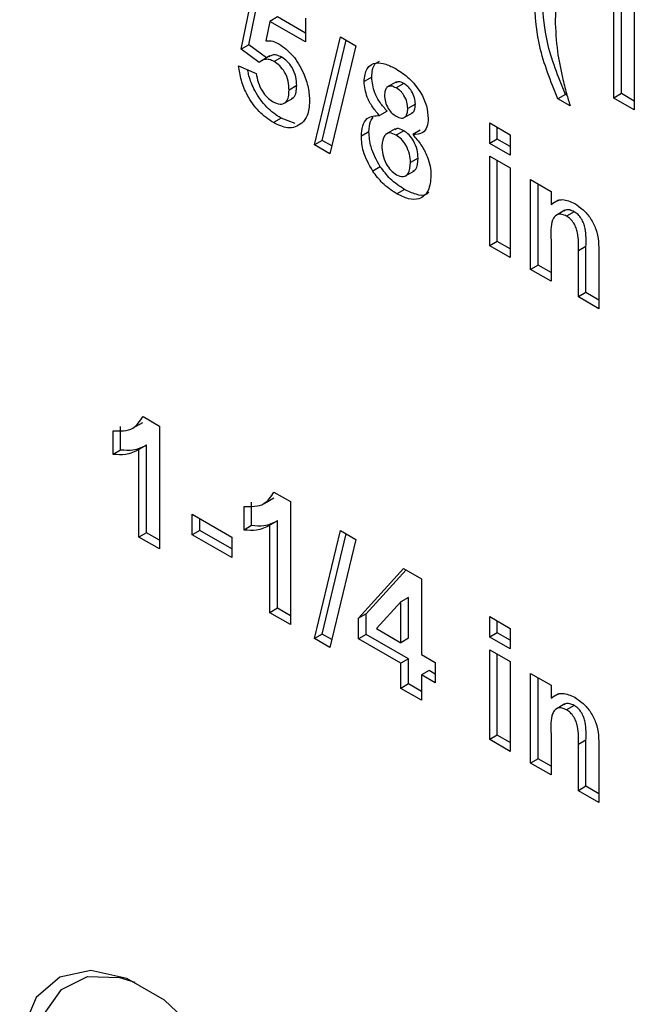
# Model space of a CAD drawing. Header units: inches. Extents: x 0.3 to 33.8, y 0.2 to 21.7.
# Tile 193 of 209: x 31.382 to 31.497, y 13.418 to 13.601. Entities that reach past the tile are written whole.
import ezdxf

# ---------------------------------------------------------------- set-up
doc = ezdxf.new("R2010")
doc.units = ezdxf.units.IN
doc.header["$MEASUREMENT"] = 0

msp = doc.modelspace()

# ---------------------------------------------------------------- linework, layer by layer
at = {"color": 7, "linetype": 'Continuous', "lineweight": 25}
for p, q in [((31.42365, 13.5959), (31.42593, 13.60723)), ((31.42506, 13.59672), (31.42705, 13.60658)), ((31.49675, 13.60747), (31.49675, 13.5846)), ((31.49295, 13.5868), (31.49295, 13.60308)), ((31.49436, 13.58762), (31.49436, 13.6039)), ((31.42898, 13.60107), (31.42821, 13.59744)), ((31.4304, 13.60189), (31.42898, 13.60107)), ((31.43558, 13.59727), (31.42898, 13.60107)), ((31.43558, 13.5989), (31.4304, 13.60189)), ((31.43558, 13.60166), (31.43558, 13.59727)), ((31.43728, 13.57811), (31.4421, 13.59819)), ((31.43869, 13.57893), (31.44317, 13.59757)), ((31.4421, 13.59819), (31.44497, 13.59653)), ((31.42506, 13.59672), (31.42365, 13.5959)), ((31.42697, 13.59344), (31.42365, 13.5959)), ((31.42834, 13.59429), (31.42506, 13.59672)), ((31.44497, 13.59653), (31.44015, 13.57645)), ((31.42897, 13.59465), (31.4272, 13.59363)), ((31.43116, 13.59441), (31.42975, 13.5936)), ((31.42314, 13.59281), (31.42644, 13.5914)), ((31.44791, 13.59068), (31.44649, 13.58987)), ((31.43395, 13.58911), (31.43253, 13.58829)), ((31.45252, 13.58982), (31.45075, 13.5888)), ((31.4539, 13.5895), (31.45248, 13.58868)), ((31.43151, 13.58578), (31.43328, 13.5868)), ((31.48395, 13.58747), (31.48254, 13.58665)), ((31.48482, 13.58534), (31.48254, 13.58665)), ((31.48425, 13.5873), (31.48395, 13.58747)), ((31.49436, 13.58762), (31.49295, 13.5868)), ((31.49675, 13.5846), (31.49295, 13.5868)), ((31.49675, 13.58624), (31.49436, 13.58762)), ((31.45077, 13.58439), (31.44935, 13.58357)), ((31.45603, 13.58566), (31.45462, 13.58485)), ((31.43104, 13.58305), (31.42962, 13.58224)), ((31.43368, 13.58207), (31.43104, 13.58305)), ((31.45382, 13.5831), (31.45559, 13.58412)), ((31.4523, 13.58108), (31.45053, 13.58006)), ((31.45387, 13.58072), (31.45245, 13.5799)), ((31.45695, 13.58082), (31.45554, 13.58)), ((31.46985, 13.58217), (31.47365, 13.57997)), ((31.46985, 13.57836), (31.46985, 13.58217)), ((31.47126, 13.57918), (31.47126, 13.58136)), ((31.43869, 13.57893), (31.43728, 13.57811)), ((31.44049, 13.57789), (31.43869, 13.57893)), ((31.4474, 13.58054), (31.44599, 13.57972)), ((31.47126, 13.57918), (31.46985, 13.57836)), ((31.47365, 13.5778), (31.47126, 13.57918)), ((31.47365, 13.57997), (31.47365, 13.57616)), ((31.44015, 13.57645), (31.43728, 13.57811)), ((31.47365, 13.57616), (31.46985, 13.57836)), ((31.45654, 13.57563), (31.45512, 13.57481)), ((31.46985, 13.57602), (31.47365, 13.57382)), ((31.46985, 13.55931), (31.46985, 13.57602)), ((31.47126, 13.56013), (31.47126, 13.5752)), ((31.44951, 13.57402), (31.4481, 13.57321)), ((31.47365, 13.57382), (31.47365, 13.55711)), ((31.45407, 13.57224), (31.45584, 13.57327)), ((31.47746, 13.57162), (31.48127, 13.56942)), ((31.47746, 13.55491), (31.47746, 13.57162)), ((31.45398, 13.56981), (31.45257, 13.56899)), ((31.47888, 13.55573), (31.47888, 13.57081)), ((31.48127, 13.56942), (31.48127, 13.56701)), ((31.48268, 13.56783), (31.48127, 13.56701)), ((31.48384, 13.56593), (31.48207, 13.56491)), ((31.48558, 13.56564), (31.48417, 13.56482)), ((31.47126, 13.56013), (31.46985, 13.55931)), ((31.47365, 13.55711), (31.46985, 13.55931)), ((31.47365, 13.55874), (31.47126, 13.56013)), ((31.48127, 13.56032), (31.48127, 13.55272)), ((31.48776, 13.55918), (31.48635, 13.55836)), ((31.48776, 13.5506), (31.48776, 13.55918)), ((31.48635, 13.54979), (31.48635, 13.55836)), ((31.49015, 13.55792), (31.49015, 13.54759)), ((31.47888, 13.55573), (31.47746, 13.55491)), ((31.48127, 13.55435), (31.47888, 13.55573)), ((31.48127, 13.55272), (31.47746, 13.55491)), ((31.48776, 13.5506), (31.48635, 13.54979)), ((31.49015, 13.54759), (31.48635, 13.54979)), ((31.49015, 13.54922), (31.48776, 13.5506)), ((31.40356, 13.52544), (31.40533, 13.52646)), ((31.40537, 13.52754), (31.40842, 13.52577)), ((31.40842, 13.52577), (31.40842, 13.50291)), ((31.39979, 13.5205), (31.39979, 13.52489)), ((31.4012, 13.52131), (31.4012, 13.52571)), ((31.40603, 13.5222), (31.40461, 13.52139)), ((31.40603, 13.50592), (31.40603, 13.5222)), ((31.4012, 13.52131), (31.39979, 13.5205)), ((31.40461, 13.50511), (31.40461, 13.52139)), ((31.42973, 13.51347), (31.43279, 13.51171)), ((31.42557, 13.50725), (31.42557, 13.51164)), ((31.42793, 13.51137), (31.4297, 13.51239)), ((31.43279, 13.51171), (31.43279, 13.48884)), ((31.41451, 13.50936), (31.42187, 13.50511)), ((31.41451, 13.50555), (31.41451, 13.50936)), ((31.42416, 13.50643), (31.42416, 13.51083)), ((31.41593, 13.50637), (31.41593, 13.50854)), ((31.43039, 13.50813), (31.42898, 13.50732)), ((31.43039, 13.49186), (31.43039, 13.50813)), ((31.40603, 13.50592), (31.40461, 13.50511)), ((31.40842, 13.50454), (31.40603, 13.50592)), ((31.41593, 13.50637), (31.41451, 13.50555)), ((31.42187, 13.50293), (31.41593, 13.50637)), ((31.42557, 13.50725), (31.42416, 13.50643)), ((31.42898, 13.49104), (31.42898, 13.50732)), ((31.43728, 13.48625), (31.4421, 13.50633)), ((31.43869, 13.48707), (31.44317, 13.50571)), ((31.4421, 13.50633), (31.44497, 13.50467)), ((31.40842, 13.50291), (31.40461, 13.50511)), ((31.42187, 13.5013), (31.41451, 13.50555)), ((31.42187, 13.50511), (31.42187, 13.5013)), ((31.44497, 13.50467), (31.44015, 13.48459)), ((31.44548, 13.49), (31.45385, 13.49925)), ((31.44689, 13.49082), (31.4543, 13.499)), ((31.45385, 13.49925), (31.45716, 13.49735)), ((31.45716, 13.49735), (31.45716, 13.48328)), ((31.45335, 13.49309), (31.44882, 13.48809)), ((31.45476, 13.4939), (31.45335, 13.49309)), ((31.45335, 13.48547), (31.45335, 13.49309)), ((31.45476, 13.48629), (31.45476, 13.4939)), ((31.43039, 13.49186), (31.42898, 13.49104)), ((31.43279, 13.48884), (31.42898, 13.49104)), ((31.43279, 13.49048), (31.43039, 13.49186)), ((31.44689, 13.49082), (31.44548, 13.49)), ((31.44548, 13.48621), (31.44548, 13.49)), ((31.44689, 13.48702), (31.44689, 13.49082)), ((31.46985, 13.49031), (31.47365, 13.48811)), ((31.46985, 13.4865), (31.46985, 13.49031)), ((31.47126, 13.48732), (31.47126, 13.4895)), ((31.44882, 13.48809), (31.45335, 13.48547)), ((31.47126, 13.48732), (31.46985, 13.4865)), ((31.47365, 13.48594), (31.47126, 13.48732)), ((31.47365, 13.48811), (31.47365, 13.4843)), ((31.43869, 13.48707), (31.43728, 13.48625)), ((31.44015, 13.48459), (31.43728, 13.48625)), ((31.44049, 13.48603), (31.43869, 13.48707)), ((31.44689, 13.48702), (31.44548, 13.48621)), ((31.45335, 13.48166), (31.44548, 13.48621)), ((31.45476, 13.48248), (31.44689, 13.48702)), ((31.45476, 13.48629), (31.45335, 13.48547)), ((31.47365, 13.4843), (31.46985, 13.4865)), ((31.46985, 13.48416), (31.47365, 13.48196)), ((31.46985, 13.46745), (31.46985, 13.48416)), ((31.45476, 13.48248), (31.45335, 13.48166)), ((31.45476, 13.47779), (31.45476, 13.48248)), ((31.45716, 13.48328), (31.45969, 13.48181)), ((31.45969, 13.48181), (31.45969, 13.478)), ((31.47126, 13.46827), (31.47126, 13.48334)), ((31.47365, 13.48196), (31.47365, 13.46525)), ((31.45335, 13.47697), (31.45335, 13.48166)), ((31.45857, 13.48028), (31.45716, 13.47947)), ((31.45969, 13.47963), (31.45857, 13.48028)), ((31.45969, 13.478), (31.45716, 13.47947)), ((31.45716, 13.47947), (31.45716, 13.47478)), ((31.47746, 13.47976), (31.48127, 13.47756)), ((31.47746, 13.46305), (31.47746, 13.47976)), ((31.47888, 13.46387), (31.47888, 13.47894)), ((31.45476, 13.47779), (31.45335, 13.47697)), ((31.45716, 13.47478), (31.45335, 13.47697)), ((31.45716, 13.47641), (31.45476, 13.47779)), ((31.48127, 13.47756), (31.48127, 13.47515)), ((31.48268, 13.47597), (31.48127, 13.47515)), ((31.48384, 13.47407), (31.48207, 13.47305)), ((31.48558, 13.47377), (31.48417, 13.47296)), ((31.47126, 13.46827), (31.46985, 13.46745)), ((31.47365, 13.46525), (31.46985, 13.46745)), ((31.47365, 13.46688), (31.47126, 13.46827)), ((31.48127, 13.46846), (31.48127, 13.46085)), ((31.48776, 13.46731), (31.48635, 13.4665)), ((31.48776, 13.45874), (31.48776, 13.46731)), ((31.48635, 13.45792), (31.48635, 13.4665)), ((31.49015, 13.46606), (31.49015, 13.45573)), ((31.47888, 13.46387), (31.47746, 13.46305)), ((31.48127, 13.46249), (31.47888, 13.46387)), ((31.48127, 13.46085), (31.47746, 13.46305)), ((31.48776, 13.45874), (31.48635, 13.45792)), ((31.49015, 13.45736), (31.48776, 13.45874)), ((31.49015, 13.45573), (31.48635, 13.45792))]:
    msp.add_line(p, q, dxfattribs=at)
at = {"color": 7, "linetype": 'Continuous', "lineweight": 25, "flags": 128}
for points in [[(31.40584, 13.36706), (31.41276, 13.36427), (31.41907, 13.36413), (31.4242, 13.36667), (31.42769, 13.37165), (31.42925, 13.37863), (31.42873, 13.38699), (31.42617, 13.39598), (31.42181, 13.40482), (31.41603, 13.41271), (31.40934, 13.41895), (31.40234, 13.42299), (31.39566, 13.42447), (31.38987, 13.42326), (31.38551, 13.41946), (31.38295, 13.41341), (31.38243, 13.40565), (31.38399, 13.39688), (31.38749, 13.38786), (31.39262, 13.3794), (31.39892, 13.37226), (31.40584, 13.36706)], [(31.42923, 13.37838), (31.42898, 13.37702), (31.42657, 13.37134), (31.42247, 13.36777), (31.41704, 13.36663), (31.41076, 13.36802), (31.40418, 13.37181), (31.3979, 13.37768), (31.39246, 13.38509), (31.38836, 13.3934), (31.38596, 13.40185), (31.38547, 13.40971), (31.38693, 13.41627), (31.39022, 13.42095), (31.39504, 13.42333), (31.40097, 13.4232), (31.40387, 13.42232)]]:
    msp.add_lwpolyline(points, dxfattribs=at)
at = {"color": 7, "linetype": 'Continuous', "lineweight": 25}
for points, knots in [([(31.48482, 13.61435), (31.48394, 13.61223), (31.48235, 13.60844), (31.48213, 13.60354), (31.48203, 13.60138)], [0, 0, 0, 0, 0.560097, 1, 1, 1, 1]), ([(31.48254, 13.58665), (31.48122, 13.58994), (31.47886, 13.5958), (31.47842, 13.60126), (31.47822, 13.60367)], [0, 0, 0, 0, 0.560013, 1, 1, 1, 1]), ([(31.48395, 13.58747), (31.48263, 13.59075), (31.48027, 13.59661), (31.47983, 13.60208), (31.47964, 13.60449)], [0, 0, 0, 0, 0.560013, 1, 1, 1, 1]), ([(31.48203, 13.60138), (31.48211, 13.59944), (31.48226, 13.59596), (31.48303, 13.59223), (31.48338, 13.5906)], [0, 0, 0, 0, 0.559859, 1, 1, 1, 1]), ([(31.42821, 13.59744), (31.42864, 13.59746), (31.4294, 13.5975), (31.43027, 13.59707), (31.43065, 13.59689)], [0, 0, 0, 0, 0.559888, 1, 1, 1, 1]), ([(31.43065, 13.59689), (31.43155, 13.59623), (31.43335, 13.59491), (31.43522, 13.59171), (31.43621, 13.58871), (31.4363, 13.58703), (31.43634, 13.58619)], [0, 0, 0, 0, 0.2790083, 0.5586511, 0.7790711, 1, 1, 1, 1]), ([(31.42975, 13.5936), (31.42944, 13.59374), (31.42883, 13.59403), (31.42783, 13.59403), (31.4273, 13.59366), (31.42697, 13.59344)], [0, 0, 0, 0, 0.279983, 0.560093, 1, 1, 1, 1]), ([(31.43116, 13.59441), (31.43085, 13.59456), (31.43024, 13.59485), (31.42942, 13.59486), (31.42902, 13.59461), (31.42883, 13.59448)], [0, 0, 0, 0, 0.344542, 0.689242, 1, 1, 1, 1]), ([(31.43253, 13.58829), (31.43251, 13.58883), (31.43247, 13.58989), (31.43182, 13.59157), (31.43081, 13.59289), (31.4301, 13.59336), (31.42975, 13.5936)], [0, 0, 0, 0, 0.28088, 0.559423, 0.779465, 1, 1, 1, 1]), ([(31.43395, 13.58911), (31.43393, 13.58964), (31.43388, 13.59071), (31.43323, 13.59239), (31.43222, 13.59371), (31.43151, 13.59418), (31.43116, 13.59441)], [0, 0, 0, 0, 0.28088, 0.559423, 0.779465, 1, 1, 1, 1]), ([(31.44791, 13.59068), (31.44798, 13.59163), (31.44809, 13.59308), (31.44905, 13.5935), (31.44938, 13.59365)], [0, 0, 0, 0, 0.651872, 1, 1, 1, 1]), ([(31.42962, 13.58224), (31.42871, 13.58285), (31.42689, 13.58408), (31.42477, 13.58711), (31.42354, 13.59015), (31.42327, 13.59192), (31.42314, 13.59281)], [0, 0, 0, 0, 0.279949, 0.559016, 0.779323, 1, 1, 1, 1]), ([(31.43104, 13.58305), (31.43012, 13.58367), (31.4283, 13.5849), (31.42621, 13.58792), (31.42514, 13.59039), (31.42494, 13.59161), (31.42488, 13.59194)], [0, 0, 0, 0, 0.32492, 0.648816, 0.904515, 1, 1, 1, 1]), ([(31.44649, 13.58987), (31.4466, 13.59075), (31.44681, 13.59253), (31.44853, 13.59351), (31.45052, 13.59322), (31.45181, 13.59255), (31.45246, 13.59221)], [0, 0, 0, 0, 0.279085, 0.558171, 0.77879, 1, 1, 1, 1]), ([(31.45246, 13.59221), (31.45328, 13.59168), (31.45492, 13.59063), (31.45697, 13.5881), (31.45824, 13.58532), (31.45836, 13.58376), (31.45842, 13.58298)], [0, 0, 0, 0, 0.280816, 0.560045, 0.779897, 1, 1, 1, 1]), ([(31.42644, 13.5914), (31.42653, 13.59085), (31.4267, 13.58975), (31.42746, 13.58816), (31.42843, 13.58687), (31.42912, 13.58638), (31.42946, 13.58614)], [0, 0, 0, 0, 0.280333, 0.559948, 0.780025, 1, 1, 1, 1]), ([(31.44935, 13.58357), (31.44891, 13.58407), (31.44802, 13.58507), (31.44679, 13.58733), (31.44661, 13.5889), (31.44649, 13.58987)], [0, 0, 0, 0, 0.281274, 0.561626, 1, 1, 1, 1]), ([(31.45077, 13.58439), (31.45032, 13.58489), (31.44944, 13.58589), (31.4482, 13.58815), (31.44802, 13.58972), (31.44791, 13.59068)], [0, 0, 0, 0, 0.281274, 0.561626, 1, 1, 1, 1]), ([(31.48338, 13.5906), (31.48363, 13.58962), (31.48407, 13.58787), (31.48459, 13.58611), (31.48482, 13.58534)], [0, 0, 0, 0, 0.5599555, 1, 1, 1, 1]), ([(31.42946, 13.58614), (31.42995, 13.58592), (31.43092, 13.58549), (31.432, 13.58594), (31.43248, 13.58701), (31.43252, 13.58786), (31.43253, 13.58829)], [0, 0, 0, 0, 0.2795792, 0.5586568, 0.7789148, 1, 1, 1, 1]), ([(31.43305, 13.5868), (31.43317, 13.58683), (31.43359, 13.58695), (31.43388, 13.58786), (31.43392, 13.58869), (31.43395, 13.58911)], [0, 0, 0, 0, 0.158452, 0.578438, 1, 1, 1, 1]), ([(31.45248, 13.58868), (31.45215, 13.58884), (31.45148, 13.58916), (31.45074, 13.58887), (31.45035, 13.5882), (31.45032, 13.58762), (31.4503, 13.58732)], [0, 0, 0, 0, 0.279985, 0.558958, 0.779267, 1, 1, 1, 1]), ([(31.4539, 13.5895), (31.45356, 13.58967), (31.45297, 13.58997), (31.45255, 13.58975), (31.45238, 13.58965)], [0, 0, 0, 0, 0.583374, 1, 1, 1, 1]), ([(31.45462, 13.58485), (31.45459, 13.58524), (31.45454, 13.58603), (31.454, 13.58724), (31.45326, 13.58817), (31.45274, 13.58851), (31.45248, 13.58868)], [0, 0, 0, 0, 0.280234, 0.559499, 0.779489, 1, 1, 1, 1]), ([(31.45603, 13.58566), (31.45601, 13.58606), (31.45595, 13.58684), (31.45541, 13.58805), (31.45467, 13.58898), (31.45416, 13.58933), (31.4539, 13.5895)], [0, 0, 0, 0, 0.280234, 0.559499, 0.779489, 1, 1, 1, 1]), ([(31.43634, 13.58619), (31.43627, 13.58524), (31.43614, 13.58355), (31.43531, 13.58255), (31.43494, 13.58211)], [0, 0, 0, 0, 0.559497, 1, 1, 1, 1]), ([(31.4503, 13.58732), (31.45032, 13.58692), (31.45037, 13.58613), (31.4509, 13.58489), (31.45166, 13.58394), (31.45219, 13.5836), (31.45245, 13.58342)], [0, 0, 0, 0, 0.280386, 0.559376, 0.779415, 1, 1, 1, 1]), ([(31.45245, 13.58342), (31.45279, 13.58327), (31.45346, 13.58295), (31.45421, 13.58325), (31.45458, 13.58396), (31.4546, 13.58455), (31.45462, 13.58485)], [0, 0, 0, 0, 0.27995, 0.558761, 0.779161, 1, 1, 1, 1]), ([(31.45537, 13.58409), (31.45546, 13.58411), (31.45576, 13.58419), (31.45598, 13.58479), (31.45601, 13.58537), (31.45603, 13.58566)], [0, 0, 0, 0, 0.163794, 0.581481, 1, 1, 1, 1]), ([(31.44599, 13.57972), (31.44604, 13.58038), (31.44615, 13.5817), (31.44714, 13.58342), (31.44852, 13.58351), (31.44935, 13.58357)], [0, 0, 0, 0, 0.281008, 0.561757, 1, 1, 1, 1]), ([(31.4474, 13.58054), (31.44743, 13.58122), (31.44749, 13.58233), (31.44799, 13.58301), (31.44818, 13.58326)], [0, 0, 0, 0, 0.620899, 1, 1, 1, 1]), ([(31.45842, 13.58298), (31.45838, 13.58244), (31.45829, 13.58135), (31.45735, 13.58009), (31.45622, 13.58003), (31.45554, 13.58)], [0, 0, 0, 0, 0.2806, 0.561032, 1, 1, 1, 1]), ([(31.43494, 13.58211), (31.43411, 13.58163), (31.43262, 13.58077), (31.43054, 13.58179), (31.42962, 13.58224)], [0, 0, 0, 0, 0.558335, 1, 1, 1, 1]), ([(31.45387, 13.58072), (31.45342, 13.58095), (31.45275, 13.5813), (31.45233, 13.58098), (31.45218, 13.58087)], [0, 0, 0, 0, 0.6621209, 1, 1, 1, 1]), ([(31.45654, 13.57563), (31.45651, 13.57614), (31.45645, 13.57716), (31.4558, 13.57874), (31.45488, 13.58003), (31.4542, 13.58049), (31.45387, 13.58072)], [0, 0, 0, 0, 0.280589, 0.560004, 0.779892, 1, 1, 1, 1]), ([(31.4481, 13.57321), (31.44741, 13.57445), (31.44617, 13.57666), (31.44604, 13.57878), (31.44599, 13.57972)], [0, 0, 0, 0, 0.558308, 1, 1, 1, 1]), ([(31.44951, 13.57402), (31.44882, 13.57526), (31.44758, 13.57748), (31.44746, 13.5796), (31.4474, 13.58054)], [0, 0, 0, 0, 0.558308, 1, 1, 1, 1]), ([(31.45245, 13.5799), (31.45202, 13.5801), (31.45117, 13.5805), (31.45006, 13.5798), (31.44989, 13.57864), (31.44979, 13.57794)], [0, 0, 0, 0, 0.280652, 0.560378, 1, 1, 1, 1]), ([(31.45512, 13.57481), (31.45509, 13.57532), (31.45503, 13.57635), (31.45438, 13.57793), (31.45346, 13.57921), (31.45279, 13.57967), (31.45245, 13.5799)], [0, 0, 0, 0, 0.280589, 0.560004, 0.779892, 1, 1, 1, 1]), ([(31.45554, 13.58), (31.45607, 13.5794), (31.45714, 13.57819), (31.45824, 13.57608), (31.45884, 13.5741), (31.4589, 13.57299), (31.45893, 13.57243)], [0, 0, 0, 0, 0.280073, 0.559657, 0.779755, 1, 1, 1, 1]), ([(31.44979, 13.57794), (31.44982, 13.5774), (31.44987, 13.57633), (31.45049, 13.57467), (31.45144, 13.57329), (31.45215, 13.57279), (31.45251, 13.57254)], [0, 0, 0, 0, 0.280811, 0.560102, 0.780035, 1, 1, 1, 1]), ([(31.4556, 13.57327), (31.45578, 13.57335), (31.45648, 13.57367), (31.45651, 13.57479), (31.45654, 13.57563)], [0, 0, 0, 0, 0.256767, 1, 1, 1, 1]), ([(31.45398, 13.56981), (31.45308, 13.5704), (31.45146, 13.57144), (31.45011, 13.57324), (31.44951, 13.57402)], [0, 0, 0, 0, 0.560037, 1, 1, 1, 1]), ([(31.45251, 13.57254), (31.45295, 13.57236), (31.45383, 13.572), (31.45497, 13.57277), (31.45507, 13.57404), (31.45512, 13.57481)], [0, 0, 0, 0, 0.279753, 0.559853, 1, 1, 1, 1]), ([(31.45257, 13.56899), (31.45166, 13.56958), (31.45004, 13.57063), (31.44869, 13.57242), (31.4481, 13.57321)], [0, 0, 0, 0, 0.560037, 1, 1, 1, 1]), ([(31.45893, 13.57243), (31.45884, 13.5714), (31.45866, 13.56935), (31.45694, 13.56791), (31.45477, 13.56788), (31.4533, 13.56862), (31.45257, 13.56899)], [0, 0, 0, 0, 0.279894, 0.559026, 0.779209, 1, 1, 1, 1]), ([(31.45854, 13.56929), (31.4584, 13.56915), (31.45784, 13.56856), (31.45615, 13.56876), (31.4547, 13.56946), (31.45398, 13.56981)], [0, 0, 0, 0, 0.141629, 0.570223, 1, 1, 1, 1]), ([(31.48127, 13.56701), (31.48194, 13.56748), (31.48314, 13.56831), (31.48489, 13.56752), (31.48567, 13.56718)], [0, 0, 0, 0, 0.559491, 1, 1, 1, 1]), ([(31.48558, 13.56564), (31.4853, 13.56577), (31.48472, 13.56604), (31.48406, 13.56605), (31.48377, 13.56585), (31.48368, 13.56578)], [0, 0, 0, 0, 0.404283, 0.808464, 1, 1, 1, 1]), ([(31.48567, 13.56718), (31.48619, 13.56683), (31.48724, 13.56612), (31.48868, 13.56446), (31.49014, 13.56149), (31.49015, 13.55939), (31.49015, 13.55792)], [0, 0, 0, 0, 0.18733, 0.3744735, 0.5609049, 1, 1, 1, 1]), ([(31.48417, 13.56482), (31.48388, 13.56496), (31.4833, 13.56524), (31.48253, 13.56519), (31.48191, 13.56484), (31.48117, 13.56343), (31.48122, 13.5617), (31.48127, 13.56032)], [0, 0, 0, 0, 0.125032, 0.250033, 0.375026, 0.500058, 1, 1, 1, 1]), ([(31.48635, 13.55836), (31.48638, 13.55945), (31.48642, 13.5608), (31.48597, 13.56264), (31.48551, 13.56355), (31.48488, 13.56434), (31.48441, 13.56466), (31.48417, 13.56482)], [0, 0, 0, 0, 0.500597, 0.625513, 0.750322, 0.87511, 1, 1, 1, 1]), ([(31.48776, 13.55918), (31.48779, 13.56026), (31.48783, 13.56162), (31.48738, 13.56346), (31.48693, 13.56437), (31.4863, 13.56516), (31.48582, 13.56548), (31.48558, 13.56564)], [0, 0, 0, 0, 0.500597, 0.625513, 0.750322, 0.87511, 1, 1, 1, 1]), ([(31.39979, 13.52489), (31.40113, 13.52485), (31.40353, 13.52478), (31.4048, 13.5267), (31.40537, 13.52754)], [0, 0, 0, 0, 0.5609932, 1, 1, 1, 1]), ([(31.40603, 13.5222), (31.40522, 13.52181), (31.40379, 13.5211), (31.40199, 13.52125), (31.4012, 13.52131)], [0, 0, 0, 0, 0.559748, 1, 1, 1, 1]), ([(31.40461, 13.52139), (31.40381, 13.52099), (31.40237, 13.52029), (31.40058, 13.52043), (31.39979, 13.5205)], [0, 0, 0, 0, 0.559748, 1, 1, 1, 1]), ([(31.42416, 13.51083), (31.4255, 13.51079), (31.42789, 13.51072), (31.42917, 13.51263), (31.42973, 13.51347)], [0, 0, 0, 0, 0.5609932, 1, 1, 1, 1]), ([(31.43039, 13.50813), (31.42959, 13.50774), (31.42815, 13.50703), (31.42636, 13.50718), (31.42557, 13.50725)], [0, 0, 0, 0, 0.559748, 1, 1, 1, 1]), ([(31.42898, 13.50732), (31.42818, 13.50692), (31.42674, 13.50622), (31.42495, 13.50636), (31.42416, 13.50643)], [0, 0, 0, 0, 0.559748, 1, 1, 1, 1]), ([(31.48127, 13.47515), (31.48194, 13.47562), (31.48314, 13.47645), (31.48489, 13.47566), (31.48567, 13.47532)], [0, 0, 0, 0, 0.559491, 1, 1, 1, 1]), ([(31.48567, 13.47532), (31.48619, 13.47496), (31.48724, 13.47426), (31.48868, 13.4726), (31.49014, 13.46963), (31.49015, 13.46753), (31.49015, 13.46606)], [0, 0, 0, 0, 0.18733, 0.374473, 0.560905, 1, 1, 1, 1]), ([(31.48417, 13.47296), (31.48388, 13.4731), (31.4833, 13.47338), (31.48253, 13.47333), (31.48191, 13.47298), (31.48117, 13.47157), (31.48122, 13.46984), (31.48127, 13.46846)], [0, 0, 0, 0, 0.125032, 0.250033, 0.375026, 0.500058, 1, 1, 1, 1]), ([(31.48558, 13.47377), (31.4853, 13.47391), (31.48472, 13.47418), (31.48406, 13.47419), (31.48377, 13.47399), (31.48368, 13.47392)], [0, 0, 0, 0, 0.4042833, 0.8084642, 1, 1, 1, 1]), ([(31.48635, 13.4665), (31.48638, 13.46758), (31.48642, 13.46894), (31.48597, 13.47078), (31.48551, 13.47169), (31.48488, 13.47248), (31.48441, 13.4728), (31.48417, 13.47296)], [0, 0, 0, 0, 0.500597, 0.625513, 0.750322, 0.87511, 1, 1, 1, 1]), ([(31.48776, 13.46731), (31.48779, 13.4684), (31.48783, 13.46976), (31.48738, 13.47159), (31.48693, 13.47251), (31.4863, 13.4733), (31.48582, 13.47362), (31.48558, 13.47377)], [0, 0, 0, 0, 0.500597, 0.625513, 0.750322, 0.87511, 1, 1, 1, 1])]:
    msp.add_open_spline(points, degree=3, knots=knots, dxfattribs=at)

doc.saveas('drawing.dxf')
